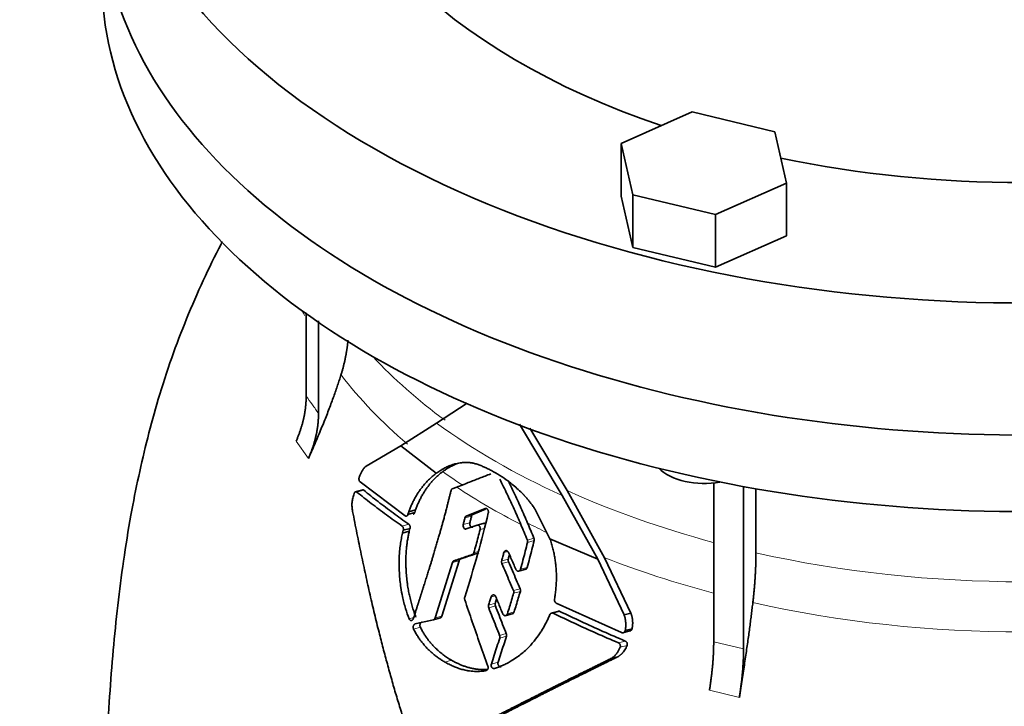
# Model space of a CAD drawing. Header units: millimetres. Extents: x 468 to 1343, y -1144 to 1322.
# Tile 10 of 27: x 1038 to 1190, y -457 to -351. Entities that reach past the tile are written whole.
import ezdxf

# ---------------------------------------------------------------- set-up
doc = ezdxf.new("R2010")
doc.units = ezdxf.units.MM
doc.layers.add('VSI344-454_FLANG', color=7, linetype='Continuous')
doc.layers.add('VSI344-454_TESTA', color=7, linetype='Continuous')

# ---------------------------------------------------------------- blocks, each defined once
blk = doc.blocks.new('SE4')
at = {"layer": 'VSI344-454_FLANG', "color": 7, "linetype": 'Continuous', "lineweight": 35}
for p, q in [((1142.1, -365.28), (1131.11, -370.15)), ((1154.9, -368.34), (1142.1, -365.28)), ((1156.71, -376.27), (1154.9, -368.34)), ((1131.11, -370.15), (1131.11, -378.31)), ((1131.11, -370.15), (1132.92, -378.08)), ((1145.72, -381.14), (1156.71, -376.27)), ((1156.71, -376.27), (1156.71, -384.44)), ((1131.11, -378.31), (1132.92, -386.24)), ((1132.92, -378.08), (1132.92, -386.24)), ((1132.92, -378.08), (1145.72, -381.14)), ((1145.72, -381.14), (1145.72, -389.31)), ((1145.72, -389.31), (1156.71, -384.44)), ((1132.92, -386.24), (1145.72, -389.31))]:
    blk.add_line(p, q, dxfattribs=at)
for centre, major_axis, start_param, end_param in [((1193.28, -312.56), (-110.25, 0), 2.103318, 6.283185), ((1193.28, -312.56), (142.5, 0), 2.772791, 5.290477), ((1193.28, -312.56), (-110.25, 0), 0, 1.038274), ((1193.28, -332.98), (142.5, 0), 3.141593, 5.290477), ((1193.28, -312.56), (-110.25, 0), 1.224323, 1.91727)]:
    blk.add_ellipse(centre, major_axis=major_axis, ratio=0.57735, start_param=start_param, end_param=end_param, dxfattribs=at)
at = {"layer": 'VSI344-454_TESTA', "color": 7, "linetype": 'Continuous', "lineweight": 35}
for p, q in [((1082.38, -396.33), (1082.38, -409.25)), ((1084.29, -397.6), (1084.29, -411.92)), ((1102.57, -413.4), (1107.27, -410.31)), ((1097.03, -416.9), (1102.57, -413.4)), ((1115.38, -413.55), (1121.99, -424.58)), ((1122.77, -423.83), (1116.99, -414.19)), ((1091.68, -420.06), (1097.03, -416.9)), ((1097.03, -416.9), (1102.52, -421.15)), ((1097.69, -427.74), (1090.72, -422.49)), ((1104.99, -423.56), (1105.67, -423.3)), ((1145.43, -422.56), (1145.43, -447.22)), ((1150.05, -423.14), (1150.05, -448.32)), ((1091.13, -423.72), (1089.92, -424.04)), ((1121.99, -424.58), (1127.5, -434.45)), ((1128.56, -434.22), (1122.77, -423.83)), ((1151.97, -423.56), (1151.97, -433.46)), ((1098.27, -427.11), (1098.13, -427.52)), ((1098.13, -427.52), (1099.17, -427.24)), ((1099.31, -426.83), (1098.27, -427.11)), ((1099.17, -427.24), (1099.31, -426.83)), ((1110.06, -426.61), (1107.15, -427.78)), ((1108.18, -427.51), (1107.15, -427.78)), ((1108.18, -427.51), (1110.15, -426.71)), ((1120.1, -431.28), (1117.77, -426.67)), ((1107.14, -429.77), (1108.82, -429.19)), ((1109.92, -428.89), (1108.69, -429.22)), ((1097.4, -429.97), (1097.29, -430.4)), ((1098.34, -430.12), (1097.29, -430.4)), ((1097.4, -429.97), (1098.45, -429.69)), ((1098.34, -430.12), (1098.44, -429.69)), ((1120.1, -431.28), (1127.5, -434.45)), ((1105.02, -434.96), (1102.33, -443.53)), ((1103.37, -443.25), (1106.05, -434.69)), ((1106.29, -434.41), (1105.26, -434.68)), ((1127.5, -434.45), (1131.57, -443.07)), ((1132.62, -442.78), (1128.56, -434.22)), ((1115.23, -436.29), (1116.43, -435.97)), ((1131.17, -445.8), (1121.07, -441.23)), ((1113.19, -443.19), (1114.41, -442.86)), ((1121.46, -442.48), (1120.23, -442.81)), ((1132.63, -442.78), (1131.57, -443.07)), ((1102.06, -443.82), (1103.18, -443.52)), ((1131.33, -445.85), (1132.5, -445.54)), ((1131.74, -445.47), (1132.8, -445.19)), ((1130.58, -449.54), (1129.52, -449.82))]:
    blk.add_line(p, q, dxfattribs=at)
at = {"layer": 'VSI344-454_TESTA', "color": 4, "linetype": 'Continuous', "lineweight": 9}
for p, q in [((1080.82, -416.21), (1082.73, -418.87)), ((1090.22, -424.06), (1091.28, -423.77)), ((1107.97, -427.78), (1106.95, -428.06)), ((1097.23, -429.32), (1098.27, -429.04)), ((1107.71, -428.8), (1106.68, -429.08)), ((1109.29, -429.87), (1109.94, -429.7)), ((1116.6, -431.48), (1117.62, -431.2)), ((1116.63, -431.86), (1117.66, -431.58)), ((1108.09, -433.72), (1109.12, -433.45)), ((1108.33, -433.44), (1109.01, -433.26)), ((1113.58, -433.25), (1112.98, -433.41)), ((1106.05, -434.69), (1105.02, -434.96)), ((1113.66, -434.42), (1112.63, -434.69)), ((1113.69, -434.83), (1112.66, -435.11)), ((1115.55, -435.99), (1116.58, -435.71)), ((1111.66, -440.09), (1111, -440.26)), ((1114.45, -439.3), (1115.49, -439.02)), ((1114.48, -439.71), (1115.52, -439.43)), ((1111.65, -441.27), (1110.61, -441.55)), ((1111.66, -441.68), (1110.62, -441.96)), ((1102.33, -443.53), (1103.37, -443.25)), ((1113.52, -442.88), (1114.55, -442.6)), ((1120.61, -442.8), (1121.65, -442.52)), ((1099.01, -443.48), (1098.31, -443.67)), ((1100.05, -444.97), (1099.01, -445.25)), ((1112.31, -446.24), (1113.35, -445.96)), ((1112.33, -446.65), (1113.37, -446.37)), ((1130.69, -447.38), (1131.75, -447.1)), ((1130.96, -448.07), (1132.02, -447.79)), ((1145.43, -447.22), (1150.05, -448.32)), ((1104.88, -450.08), (1103.84, -450.35)), ((1112.08, -450.38), (1111.04, -450.66)), ((1144.78, -454.7), (1149.4, -455.81))]:
    blk.add_line(p, q, dxfattribs=at)
at = {"layer": 'VSI344-454_TESTA', "color": 7, "linetype": 'Continuous', "lineweight": 35}
for centre, major_axis, start_param, end_param in [((1193.28, -332.98), (142.5, 0), 3.141593, 5.290477), ((1193.28, -344.82), (142.5, 0), 3.141593, 5.290477), ((1143.91, -418.12), (-8, 0), 0.514148, 1.885753)]:
    blk.add_ellipse(centre, major_axis=major_axis, ratio=0.57735, start_param=start_param, end_param=end_param, dxfattribs=at)
at = {"layer": 'VSI344-454_TESTA', "color": 4, "linetype": 'Continuous', "lineweight": 9}
for centre, major_axis, start_param, end_param in [((1193.28, -379.15), (115.26, 0), 3.398645, 3.409489), ((1193.28, -372.12), (-114, 0), 0.490111, 0.669286), ((1193.28, -379.15), (-115.26, 0), 0.41439, 0.598473), ((1193.28, -372.12), (-115.5, 0), 0.667535, 0.905636), ((1193.28, -379.15), (-115.26, 0), 0.678203, 0.720353), ((1193.28, -378.8), (-116.7, 0), 0.721598, 0.842309), ((1193.28, -372.12), (-114, 0), 0.90392, 1.137082), ((1193.28, -379.15), (-115.26, 0), 0.843396, 0.877131), ((1193.28, -372.12), (114, 0), 4.341621, 5.083156), ((1193.28, -379.15), (-115.26, 0), 0.974671, 1.142618), ((1193.28, -379.15), (-115.26, 0), 1.199788, 1.941804)]:
    blk.add_ellipse(centre, major_axis=major_axis, ratio=0.57735, start_param=start_param, end_param=end_param, dxfattribs=at)
at = {"layer": 'VSI344-454_TESTA', "color": 7, "linetype": 'Continuous', "lineweight": 35}
for points, degree, knots in [([(1069.4, -385.34), (1069.34, -385.47), (1068.32, -387.44), (1066.4, -391.37), (1063.84, -397.25), (1061.51, -403.37), (1059.51, -409.53), (1057.83, -415.65), (1056.43, -421.63), (1055.17, -427.99), (1054.09, -434.68), (1053.2, -441.65), (1052.49, -448.65), (1051.95, -455.75), (1051.57, -462.65), (1051.32, -469.07), (1051.17, -474.92), (1051.07, -479.58), (1051, -483.38), (1050.94, -486.74), (1050.92, -489.25), (1050.92, -490.49), (1050.92, -490.53)], 3, [0.269852, 0.269852, 0.269852, 0.269852, 0.2724769, 0.3128189, 0.3541533, 0.3956876, 0.4389078, 0.4785031, 0.5178277, 0.5576917, 0.605019, 0.6510091, 0.6981551, 0.7476382, 0.798632, 0.8435302, 0.8837968, 0.9260948, 0.950205, 0.9736963, 0.9992246, 1, 1, 1, 1]), ([(1087.77, -405.94), (1088.35, -404.09), (1088.64, -402.25), (1088.78, -401.4), (1088.85, -400.56)], 2, [0, 0, 0, 0.5, 0.5, 0.7323305, 0.7323305, 0.7323305]), ([(1087.77, -405.94), (1087.69, -406.2), (1087.52, -406.74), (1087.25, -407.55), (1086.96, -408.4), (1086.64, -409.29), (1086.3, -410.21), (1085.94, -411.17), (1085.56, -412.16), (1085.15, -413.19), (1084.72, -414.25), (1084.26, -415.36), (1083.77, -416.5), (1083.26, -417.67), (1082.91, -418.47), (1082.73, -418.87)], 3, [0, 0, 0, 0, 0.060219, 0.1231, 0.188668, 0.256955, 0.327993, 0.401816, 0.478463, 0.557973, 0.640388, 0.725752, 0.814111, 0.90551, 1, 1, 1, 1]), ([(1080.82, -416.21), (1081.59, -414.47), (1081.99, -412.71), (1082.38, -410.95), (1082.38, -409.25)], 2, [0, 0, 0, 0.500132, 0.500132, 1, 1, 1]), ([(1084.29, -411.92), (1084.29, -413.62), (1083.9, -415.37), (1083.5, -417.13), (1082.73, -418.87)], 2, [0, 0, 0, 0.499868, 0.499868, 1, 1, 1]), ([(1090.6, -421.77), (1090.63, -421.68), (1090.69, -421.52), (1090.79, -421.29), (1090.89, -421.07), (1090.98, -420.88), (1091.09, -420.69), (1091.22, -420.5), (1091.36, -420.31), (1091.52, -420.16), (1091.62, -420.09), (1091.68, -420.06)], 3, [0, 0, 0, 0, 0.117532, 0.229212, 0.33436, 0.43261, 0.523843, 0.650327, 0.771212, 0.88734, 1, 1, 1, 1]), ([(1108.26, -419.59), (1108.19, -419.58), (1108.04, -419.55), (1107.8, -419.53), (1107.55, -419.5), (1107.3, -419.49), (1107.02, -419.49), (1106.73, -419.5), (1106.39, -419.53), (1105.99, -419.59), (1105.6, -419.67), (1105.1, -419.8), (1104.52, -420), (1103.9, -420.29), (1103.38, -420.58), (1102.94, -420.85), (1102.66, -421.05), (1102.52, -421.15)], 3, [0, 0, 0, 0, 0.035469, 0.073247, 0.113368, 0.155868, 0.200777, 0.248126, 0.301729, 0.376079, 0.45126, 0.504147, 0.640653, 0.757772, 0.842597, 0.92337, 1, 1, 1, 1]), ([(1103.52, -420.9), (1103.59, -420.85), (1103.73, -420.75), (1103.94, -420.6), (1104.16, -420.46), (1104.38, -420.32), (1104.61, -420.19), (1104.98, -419.99), (1105.38, -419.81), (1105.69, -419.68), (1105.79, -419.65)], 3, [0, 0, 0, 0, 0.0378546, 0.0767734, 0.1167484, 0.1577691, 0.1998227, 0.242894, 0.3598598, 0.4121597, 0.4121597, 0.4121597, 0.4121597]), ([(1117.77, -426.67), (1117.71, -426.58), (1117.59, -426.41), (1117.41, -426.16), (1117.25, -425.93), (1117.08, -425.72), (1116.93, -425.52), (1116.78, -425.34), (1116.65, -425.18), (1116.52, -425.03), (1116.41, -424.9), (1116.3, -424.79), (1116.21, -424.69), (1116.13, -424.6), (1116.06, -424.52), (1115.75, -424.2), (1115.21, -423.67), (1114.43, -422.99), (1113.48, -422.25), (1112.35, -421.47), (1111.29, -420.86), (1110.5, -420.46), (1109.95, -420.2), (1109.39, -419.97), (1108.83, -419.76), (1108.45, -419.65), (1108.26, -419.59)], 3, [0, 0, 0, 0, 0.023408, 0.045495, 0.066267, 0.08573, 0.103886, 0.120734, 0.136272, 0.150498, 0.163408, 0.175, 0.185269, 0.194211, 0.201824, 0.208105, 0.293106, 0.373501, 0.449142, 0.581205, 0.713645, 0.768118, 0.824122, 0.881537, 0.94022, 1, 1, 1, 1]), ([(1090.6, -421.77), (1090.59, -421.79), (1090.58, -421.83), (1090.56, -421.9), (1090.55, -421.96), (1090.55, -422.03), (1090.55, -422.1), (1090.57, -422.2), (1090.59, -422.31), (1090.65, -422.42), (1090.7, -422.47), (1090.72, -422.49)], 3, [0, 0, 0, 0, 0.084422, 0.165946, 0.246194, 0.32687, 0.409652, 0.496096, 0.666594, 0.830213, 1, 1, 1, 1]), ([(1102.52, -421.15), (1102.44, -421.22), (1102.27, -421.34), (1102.02, -421.54), (1101.78, -421.75), (1101.55, -421.96), (1101.33, -422.18), (1101.11, -422.4), (1100.9, -422.63), (1100.69, -422.86), (1100.5, -423.09), (1100.31, -423.33), (1100.07, -423.64), (1099.8, -424.02), (1099.5, -424.49), (1099.21, -424.98), (1098.95, -425.49), (1098.7, -426.01), (1098.47, -426.55), (1098.33, -426.92), (1098.26, -427.11)], 3, [0, 0, 0, 0, 0.048918, 0.097127, 0.144611, 0.191357, 0.237355, 0.282595, 0.327071, 0.370778, 0.413715, 0.455879, 0.497274, 0.57131, 0.644563, 0.717042, 0.788771, 0.859795, 0.930177, 1, 1, 1, 1]), ([(1099.3, -426.83), (1099.34, -426.74), (1099.4, -426.55), (1099.51, -426.28), (1099.62, -426), (1099.74, -425.74), (1099.86, -425.47), (1099.99, -425.22), (1100.12, -424.96), (1100.25, -424.71), (1100.39, -424.46), (1100.54, -424.22), (1100.69, -423.98), (1100.84, -423.75), (1100.99, -423.52), (1101.21, -423.22), (1101.49, -422.86), (1101.85, -422.43), (1102.24, -422.02), (1102.64, -421.62), (1103.07, -421.24), (1103.37, -421.01), (1103.52, -420.9)], 3, [0, 0, 0, 0, 0.035015, 0.070162, 0.105454, 0.140901, 0.176515, 0.212303, 0.248274, 0.284432, 0.320783, 0.357331, 0.394079, 0.431028, 0.468179, 0.50553, 0.581583, 0.660209, 0.741403, 0.825137, 0.911361, 1, 1, 1, 1]), ([(1116.64, -428.85), (1116.31, -428.07), (1115.62, -426.5), (1114.62, -424.34), (1113.95, -422.97), (1113.66, -422.39)], 3, [0, 0, 0, 0, 0.3333333, 0.6666667, 0.9158048, 0.9158048, 0.9158048, 0.9158048]), ([(1089.57, -427.05), (1089.55, -426.94), (1089.52, -426.71), (1089.48, -426.37), (1089.46, -426.03), (1089.48, -425.67), (1089.53, -425.32), (1089.63, -424.86), (1089.73, -424.53), (1089.8, -424.3)], 3, [0, 0, 0, 0, 0.128357, 0.246909, 0.365609, 0.495543, 0.61697, 0.739244, 1, 1, 1, 1]), ([(1090.22, -424.06), (1090.21, -424.05), (1090.18, -424.03), (1090.14, -424.01), (1090.1, -424), (1090.04, -424.01), (1089.98, -424.03), (1089.92, -424.08), (1089.87, -424.14), (1089.83, -424.21), (1089.81, -424.27), (1089.8, -424.3)], 3, [0, 0, 0, 0, 0.08625, 0.171682, 0.257868, 0.382817, 0.507255, 0.630143, 0.752988, 0.876537, 1, 1, 1, 1]), ([(1091.1, -423.73), (1091.1, -423.73), (1091.12, -423.72), (1091.17, -423.72), (1091.23, -423.73), (1091.26, -423.76), (1091.28, -423.77)], 3, [0.6083282, 0.6083282, 0.6083282, 0.6083282, 0.6213738, 0.7454861, 0.8727844, 1, 1, 1, 1]), ([(1098.96, -443.64), (1099.57, -441.74), (1099.73, -441.25), (1100.17, -439.87), (1100.51, -438.8), (1101.41, -435.98), (1102.08, -433.76), (1102.89, -431.07), (1103.54, -428.71), (1104.24, -426.14), (1104.79, -423.84)], 2, [0, 0, 0, 0.125, 0.125, 0.25, 0.25, 0.5, 0.5, 0.75, 0.75, 1, 1, 1]), ([(1104.99, -423.56), (1104.97, -423.57), (1104.94, -423.59), (1104.9, -423.62), (1104.86, -423.67), (1104.81, -423.74), (1104.79, -423.8), (1104.79, -423.84)], 3, [0, 0, 0, 0, 0.16747, 0.33309, 0.500577, 0.750185, 1, 1, 1, 1]), ([(1099.29, -464.71), (1099.15, -464.33), (1098.89, -463.57), (1098.51, -462.43), (1098.13, -461.28), (1097.75, -460.13), (1097.38, -458.96), (1097.02, -457.79), (1096.66, -456.62), (1096.3, -455.44), (1095.95, -454.25), (1095.61, -453.05), (1095.27, -451.85), (1094.94, -450.64), (1094.61, -449.43), (1094.29, -448.2), (1093.97, -446.97), (1093.52, -445.21), (1092.95, -442.88), (1092.26, -439.93), (1091.58, -436.87), (1090.9, -433.7), (1090.23, -430.41), (1089.79, -428.19), (1089.57, -427.05)], 3, [0, 0, 0, 0, 0.030328, 0.060804, 0.091429, 0.122206, 0.153136, 0.184222, 0.215465, 0.246867, 0.278431, 0.310158, 0.342051, 0.374109, 0.406337, 0.438735, 0.471305, 0.504049, 0.578996, 0.657008, 0.738102, 0.822291, 0.909586, 1, 1, 1, 1]), ([(1097.69, -427.74), (1097.71, -427.75), (1097.74, -427.77), (1097.79, -427.78), (1097.84, -427.79), (1097.89, -427.78), (1097.97, -427.75), (1098.06, -427.68), (1098.11, -427.57), (1098.13, -427.52)], 3, [0, 0, 0, 0, 0.103611, 0.203327, 0.301591, 0.400957, 0.503894, 0.751518, 1, 1, 1, 1]), ([(1099.17, -427.24), (1099.16, -427.26), (1099.15, -427.29), (1099.12, -427.34), (1099.09, -427.4), (1099.04, -427.44), (1098.99, -427.48), (1098.95, -427.49), (1098.94, -427.5)], 3, [0, 0, 0, 0, 0.0839859, 0.1675093, 0.2519587, 0.3762034, 0.5005829, 0.5935408, 0.5935408, 0.5935408, 0.5935408]), ([(1106.95, -428.06), (1106.95, -428.03), (1106.96, -427.99), (1106.99, -427.93), (1107.03, -427.88), (1107.08, -427.82), (1107.13, -427.8), (1107.15, -427.78)], 3, [0, 0, 0, 0, 0.167832, 0.333794, 0.501453, 0.750788, 1, 1, 1, 1]), ([(1108.18, -427.51), (1108.17, -427.52), (1108.13, -427.53), (1108.09, -427.57), (1108.05, -427.62), (1108, -427.68), (1107.98, -427.75), (1107.97, -427.78)], 3, [0, 0, 0, 0, 0.166832, 0.332012, 0.499081, 0.749367, 1, 1, 1, 1]), ([(1110.06, -426.61), (1110.08, -426.6), (1110.11, -426.59), (1110.18, -426.58), (1110.27, -426.6), (1110.37, -426.66), (1110.46, -426.75), (1110.53, -426.87), (1110.57, -427.01), (1110.58, -427.13), (1110.58, -427.22), (1110.57, -427.26), (1110.56, -427.29)], 3, [0, 0, 0, 0, 0.062353, 0.125158, 0.24996, 0.374797, 0.499677, 0.624614, 0.749589, 0.874588, 0.937494, 1, 1, 1, 1]), ([(1097.4, -429.97), (1097.41, -429.95), (1097.42, -429.91), (1097.43, -429.84), (1097.43, -429.77), (1097.42, -429.68), (1097.4, -429.59), (1097.37, -429.5), (1097.33, -429.43), (1097.28, -429.36), (1097.24, -429.33), (1097.23, -429.32)], 3, [0, 0, 0, 0, 0.083676, 0.167034, 0.251419, 0.376349, 0.501804, 0.626849, 0.751332, 0.876067, 1, 1, 1, 1]), ([(1098.27, -429.04), (1098.28, -429.05), (1098.31, -429.07), (1098.34, -429.11), (1098.38, -429.16), (1098.41, -429.22), (1098.44, -429.31), (1098.46, -429.4), (1098.47, -429.5), (1098.47, -429.6), (1098.45, -429.66), (1098.45, -429.69)], 3, [0, 0, 0, 0, 0.082749, 0.16522, 0.248732, 0.373164, 0.49838, 0.623857, 0.748892, 0.874795, 1, 1, 1, 1]), ([(1107.14, -429.77), (1107.11, -429.78), (1107.04, -429.8), (1106.91, -429.76), (1106.75, -429.62), (1106.67, -429.4), (1106.65, -429.21), (1106.67, -429.12), (1106.68, -429.08)], 3, [0, 0, 0, 0, 0.124721, 0.24865, 0.50038, 0.748839, 0.874692, 1, 1, 1, 1]), ([(1107.71, -428.8), (1107.7, -428.85), (1107.68, -428.94), (1107.69, -429.08), (1107.73, -429.22), (1107.79, -429.34), (1107.87, -429.43), (1107.97, -429.49), (1108.07, -429.52), (1108.14, -429.5), (1108.17, -429.5)], 3, [0, 0, 0, 0, 0.12575, 0.251408, 0.377042, 0.502526, 0.627755, 0.752499, 0.8765, 1, 1, 1, 1]), ([(1109.29, -429.87), (1109.3, -429.85), (1109.31, -429.81), (1109.32, -429.72), (1109.31, -429.6), (1109.27, -429.47), (1109.2, -429.35), (1109.12, -429.25), (1109.02, -429.19), (1108.94, -429.17), (1108.87, -429.17), (1108.84, -429.18), (1108.82, -429.19)], 3, [0, 0, 0, 0, 0.062709, 0.125843, 0.25116, 0.376322, 0.501352, 0.626278, 0.751007, 0.875429, 0.937895, 1, 1, 1, 1]), ([(1109.85, -428.91), (1109.86, -428.91), (1109.9, -428.9), (1109.95, -428.89), (1110, -428.9), (1110.06, -428.92), (1110.1, -428.95), (1110.13, -428.97)], 3, [0, 0, 0, 0, 0.0629499, 0.1246998, 0.186508, 0.2496293, 0.3551818, 0.3551818, 0.3551818, 0.3551818]), ([(1097.29, -430.4), (1097.23, -430.68), (1097.1, -431.27), (1096.95, -432.2), (1096.82, -433.34), (1096.74, -434.82), (1096.78, -436.72), (1096.98, -438.58), (1097.31, -440.41), (1097.72, -442.03), (1098.12, -443.15), (1098.31, -443.67)], 3, [0, 0, 0, 0, 0.065392, 0.135018, 0.209054, 0.31821, 0.459165, 0.624086, 0.727787, 0.872222, 1, 1, 1, 1]), ([(1099.35, -443.39), (1099.31, -443.28), (1099.22, -443.04), (1099.09, -442.69), (1098.96, -442.31), (1098.84, -441.92), (1098.72, -441.52), (1098.61, -441.1), (1098.5, -440.67), (1098.37, -440.11), (1098.22, -439.42), (1098.09, -438.63), (1097.98, -437.78), (1097.88, -436.88), (1097.83, -435.98), (1097.8, -435.11), (1097.81, -434.3), (1097.84, -433.48), (1097.9, -432.73), (1097.98, -432.02), (1098.08, -431.35), (1098.2, -430.72), (1098.29, -430.32), (1098.33, -430.12)], 3, [0, 0, 0, 0, 0.02826, 0.057418, 0.087472, 0.118419, 0.150254, 0.182969, 0.216554, 0.250998, 0.310069, 0.375912, 0.427432, 0.500644, 0.573156, 0.625373, 0.691441, 0.750209, 0.805071, 0.857422, 0.907318, 0.95482, 1, 1, 1, 1]), ([(1116.63, -431.86), (1116.63, -431.84), (1116.64, -431.8), (1116.65, -431.73), (1116.64, -431.66), (1116.63, -431.57), (1116.61, -431.51), (1116.6, -431.48)], 3, [0, 0, 0, 0, 0.167837, 0.334108, 0.5018, 0.750897, 1, 1, 1, 1]), ([(1117.62, -431.2), (1117.63, -431.22), (1117.65, -431.26), (1117.66, -431.33), (1117.67, -431.4), (1117.68, -431.49), (1117.66, -431.55), (1117.66, -431.58)], 3, [0, 0, 0, 0, 0.166639, 0.331867, 0.498628, 0.749157, 1, 1, 1, 1]), ([(1120.79, -440.64), (1120.82, -440.5), (1120.86, -440.24), (1120.92, -439.84), (1120.97, -439.44), (1121.01, -439.04), (1121.05, -438.64), (1121.07, -438.23), (1121.09, -437.83), (1121.1, -437.43), (1121.1, -437.02), (1121.09, -436.62), (1121.07, -436.22), (1121.03, -435.71), (1120.97, -435.08), (1120.87, -434.34), (1120.73, -433.58), (1120.56, -432.82), (1120.35, -432.05), (1120.19, -431.54), (1120.1, -431.28)], 3, [0, 0, 0, 0, 0.0436, 0.087048, 0.130354, 0.173526, 0.216573, 0.259505, 0.302334, 0.345068, 0.38772, 0.4303, 0.472822, 0.515297, 0.592533, 0.671051, 0.750942, 0.832313, 0.915286, 1, 1, 1, 1]), ([(1108.09, -433.72), (1108.1, -433.72), (1108.13, -433.71), (1108.17, -433.68), (1108.2, -433.66), (1108.25, -433.61), (1108.29, -433.54), (1108.32, -433.47), (1108.33, -433.44)], 3, [0, 0, 0, 0, 0.125329, 0.249125, 0.373003, 0.498576, 0.74923, 1, 1, 1, 1]), ([(1112.98, -433.41), (1112.99, -433.39), (1113, -433.35), (1113.03, -433.29), (1113.06, -433.24), (1113.12, -433.18), (1113.2, -433.13), (1113.31, -433.11), (1113.42, -433.13), (1113.53, -433.19), (1113.62, -433.28), (1113.66, -433.36), (1113.68, -433.4)], 3, [0, 0, 0, 0, 0.062966, 0.124796, 0.186784, 0.250209, 0.375117, 0.49931, 0.626183, 0.752696, 0.875851, 1, 1, 1, 1]), ([(1113.66, -434.42), (1113.72, -434.2), (1113.78, -433.99), (1113.84, -433.77), (1113.84, -433.76)], 3, [0, 0, 0, 0, 0.5, 0.5092743, 0.5092743, 0.5092743, 0.5092743]), ([(1151.49, -441.17), (1151.73, -439.12), (1151.85, -437.18), (1151.97, -435.25), (1151.97, -433.46)], 2, [0, 0, 0, 0.5, 0.5, 1, 1, 1]), ([(1105.02, -434.96), (1105.02, -434.95), (1105.03, -434.91), (1105.06, -434.87), (1105.08, -434.82), (1105.12, -434.77), (1105.18, -434.72), (1105.23, -434.69), (1105.26, -434.68)], 3, [0, 0, 0, 0, 0.126744, 0.251719, 0.376563, 0.502917, 0.751732, 1, 1, 1, 1]), ([(1106.29, -434.41), (1106.28, -434.41), (1106.25, -434.42), (1106.21, -434.44), (1106.18, -434.47), (1106.13, -434.52), (1106.09, -434.59), (1106.06, -434.65), (1106.05, -434.69)], 3, [0, 0, 0, 0, 0.124852, 0.248233, 0.371769, 0.49708, 0.748235, 1, 1, 1, 1]), ([(1112.66, -435.11), (1112.65, -435.08), (1112.64, -435.04), (1112.62, -434.97), (1112.61, -434.89), (1112.61, -434.8), (1112.62, -434.73), (1112.63, -434.69)], 3, [0, 0, 0, 0, 0.164207, 0.326866, 0.491238, 0.745542, 1, 1, 1, 1]), ([(1113.66, -434.42), (1113.66, -434.44), (1113.65, -434.48), (1113.64, -434.55), (1113.64, -434.64), (1113.66, -434.73), (1113.68, -434.8), (1113.69, -434.83)], 3, [0, 0, 0, 0, 0.167612, 0.333466, 0.500978, 0.750572, 1, 1, 1, 1]), ([(1114.83, -436.01), (1114.84, -436.03), (1114.86, -436.07), (1114.9, -436.13), (1114.94, -436.18), (1115.01, -436.23), (1115.1, -436.28), (1115.22, -436.3), (1115.33, -436.27), (1115.42, -436.21), (1115.5, -436.12), (1115.53, -436.03), (1115.55, -435.99)], 3, [0, 0, 0, 0, 0.063279, 0.124964, 0.186389, 0.248902, 0.37582, 0.50344, 0.627237, 0.751955, 0.876448, 1, 1, 1, 1]), ([(1116.58, -435.71), (1116.57, -435.74), (1116.56, -435.78), (1116.53, -435.84), (1116.5, -435.89), (1116.44, -435.95), (1116.38, -435.98), (1116.34, -436), (1116.33, -436)], 3, [0, 0, 0, 0, 0.0635375, 0.125825, 0.1881816, 0.2519239, 0.3777756, 0.4008667, 0.4008667, 0.4008667, 0.4008667]), ([(1111, -440.26), (1111.01, -440.24), (1111.03, -440.2), (1111.06, -440.14), (1111.1, -440.09), (1111.15, -440.03), (1111.24, -439.97), (1111.35, -439.95), (1111.46, -439.97), (1111.57, -440.03), (1111.66, -440.13), (1111.7, -440.21), (1111.72, -440.25)], 3, [0, 0, 0, 0, 0.06381, 0.126263, 0.188678, 0.252375, 0.378548, 0.504124, 0.629235, 0.754264, 0.876896, 1, 1, 1, 1]), ([(1114.48, -439.71), (1114.49, -439.69), (1114.5, -439.64), (1114.51, -439.57), (1114.5, -439.49), (1114.49, -439.39), (1114.47, -439.33), (1114.45, -439.3)], 3, [0, 0, 0, 0, 0.168526, 0.335046, 0.503023, 0.75174, 1, 1, 1, 1]), ([(1115.49, -439.02), (1115.5, -439.04), (1115.51, -439.08), (1115.53, -439.15), (1115.54, -439.23), (1115.54, -439.33), (1115.52, -439.4), (1115.52, -439.43)], 3, [0, 0, 0, 0, 0.163722, 0.326003, 0.490132, 0.74473, 1, 1, 1, 1]), ([(1106.91, -440.33), (1106.91, -440.35), (1106.9, -440.39), (1106.89, -440.46), (1106.88, -440.54), (1106.89, -440.63), (1106.91, -440.69), (1106.92, -440.73)], 3, [0, 0, 0, 0, 0.164621, 0.327709, 0.492135, 0.746371, 1, 1, 1, 1]), ([(1110.62, -441.96), (1110.62, -441.94), (1110.6, -441.89), (1110.59, -441.82), (1110.58, -441.74), (1110.58, -441.65), (1110.6, -441.58), (1110.61, -441.55)], 3, [0, 0, 0, 0, 0.16391, 0.326464, 0.490836, 0.745226, 1, 1, 1, 1]), ([(1111.65, -441.27), (1111.64, -441.29), (1111.63, -441.33), (1111.62, -441.4), (1111.62, -441.49), (1111.63, -441.58), (1111.65, -441.65), (1111.66, -441.68)], 3, [0, 0, 0, 0, 0.168129, 0.334457, 0.502302, 0.751397, 1, 1, 1, 1]), ([(1111.65, -441.27), (1111.71, -441.05), (1111.78, -440.83), (1111.85, -440.6), (1111.86, -440.59)], 3, [0, 0, 0, 0, 0.5, 0.5294176, 0.5294176, 0.5294176, 0.5294176]), ([(1120.79, -440.64), (1120.79, -440.66), (1120.78, -440.71), (1120.78, -440.78), (1120.79, -440.85), (1120.81, -440.92), (1120.85, -441.02), (1120.93, -441.15), (1121.02, -441.21), (1121.07, -441.23)], 3, [0, 0, 0, 0, 0.102907, 0.202298, 0.30042, 0.399604, 0.502115, 0.750474, 1, 1, 1, 1]), ([(1151.49, -441.17), (1151.45, -441.46), (1151.38, -442.05), (1151.27, -442.96), (1151.15, -443.91), (1151.02, -444.9), (1150.88, -445.93), (1150.73, -447.01), (1150.57, -448.13), (1150.4, -449.3), (1150.22, -450.51), (1150.03, -451.77), (1149.83, -453.07), (1149.62, -454.42), (1149.47, -455.34), (1149.4, -455.81)], 3, [0, 0, 0, 0, 0.060225, 0.123109, 0.188682, 0.256971, 0.328011, 0.401835, 0.478482, 0.557991, 0.640405, 0.725766, 0.814121, 0.905516, 1, 1, 1, 1]), ([(1103.37, -443.25), (1103.37, -443.27), (1103.35, -443.31), (1103.33, -443.36), (1103.3, -443.41), (1103.25, -443.46), (1103.19, -443.52), (1103.13, -443.53), (1103.1, -443.54)], 3, [0, 0, 0, 0, 0.12695, 0.251845, 0.376599, 0.503133, 0.751956, 1, 1, 1, 1]), ([(1111.52, -451.34), (1111.62, -451.31), (1111.83, -451.25), (1112.14, -451.13), (1112.46, -451.01), (1112.78, -450.87), (1113.11, -450.72), (1113.45, -450.56), (1113.78, -450.38), (1114.34, -450.06), (1115.26, -449.45), (1116.46, -448.44), (1117.58, -447.23), (1118.36, -446.19), (1118.86, -445.41), (1119.22, -444.81), (1119.54, -444.21), (1119.83, -443.61), (1120, -443.21), (1120.09, -443.02)], 3, [0, 0, 0, 0, 0.02808, 0.056914, 0.086499, 0.116828, 0.147901, 0.179717, 0.212275, 0.24558, 0.34117, 0.489344, 0.630554, 0.738356, 0.794536, 0.848778, 0.901099, 0.951507, 1, 1, 1, 1]), ([(1112.79, -442.89), (1112.81, -442.94), (1112.85, -443.02), (1112.97, -443.14), (1113.17, -443.21), (1113.35, -443.13), (1113.47, -443.01), (1113.5, -442.92), (1113.52, -442.88)], 3, [0, 0, 0, 0, 0.123664, 0.246411, 0.497463, 0.746927, 0.873761, 1, 1, 1, 1]), ([(1114.55, -442.6), (1114.54, -442.64), (1114.5, -442.73), (1114.42, -442.83), (1114.34, -442.87), (1114.3, -442.89)], 3, [0, 0, 0, 0, 0.1272432, 0.2546818, 0.3930996, 0.3930996, 0.3930996, 0.3930996]), ([(1120.61, -442.8), (1120.59, -442.8), (1120.56, -442.78), (1120.51, -442.77), (1120.45, -442.76), (1120.38, -442.77), (1120.31, -442.79), (1120.24, -442.83), (1120.18, -442.88), (1120.13, -442.94), (1120.1, -442.99), (1120.09, -443.02)], 3, [0, 0, 0, 0, 0.082967, 0.165673, 0.249342, 0.373952, 0.499349, 0.624786, 0.749741, 0.875167, 1, 1, 1, 1]), ([(1121.39, -442.5), (1121.4, -442.49), (1121.44, -442.49), (1121.5, -442.48), (1121.57, -442.49), (1121.62, -442.51), (1121.65, -442.52)], 3, [0.5775377, 0.5775377, 0.5775377, 0.5775377, 0.6262528, 0.7509812, 0.8758183, 1, 1, 1, 1]), ([(1131.57, -443.07), (1131.59, -443.13), (1131.63, -443.25), (1131.69, -443.43), (1131.73, -443.62), (1131.77, -443.82), (1131.8, -444.02), (1131.82, -444.22), (1131.84, -444.43), (1131.84, -444.63), (1131.83, -444.84), (1131.81, -445.05), (1131.78, -445.26), (1131.76, -445.4), (1131.75, -445.47)], 3, [0, 0, 0, 0, 0.077144, 0.155351, 0.234641, 0.315035, 0.39655, 0.479206, 0.563019, 0.648006, 0.734183, 0.821564, 0.910165, 1, 1, 1, 1]), ([(1132.81, -445.19), (1132.82, -445.12), (1132.84, -445), (1132.87, -444.8), (1132.89, -444.61), (1132.9, -444.41), (1132.9, -444.22), (1132.89, -444.03), (1132.87, -443.84), (1132.85, -443.66), (1132.82, -443.47), (1132.78, -443.3), (1132.74, -443.12), (1132.69, -442.95), (1132.65, -442.84), (1132.62, -442.78)], 3, [0, 0, 0, 0, 0.082904, 0.164766, 0.245597, 0.325409, 0.404213, 0.482023, 0.558851, 0.634711, 0.709616, 0.783583, 0.856625, 0.928759, 1, 1, 1, 1]), ([(1098.96, -443.64), (1098.95, -443.66), (1098.94, -443.7), (1098.91, -443.76), (1098.87, -443.81), (1098.82, -443.86), (1098.74, -443.92), (1098.64, -443.94), (1098.54, -443.93), (1098.45, -443.87), (1098.36, -443.79), (1098.33, -443.71), (1098.31, -443.67)], 3, [0, 0, 0, 0, 0.063465, 0.12566, 0.187794, 0.251081, 0.375353, 0.499064, 0.623924, 0.748961, 0.873998, 1, 1, 1, 1]), ([(1099.01, -445.25), (1099, -445.23), (1098.98, -445.19), (1098.96, -445.14), (1098.95, -445.07), (1098.94, -444.99), (1098.94, -444.88), (1098.97, -444.76), (1099.01, -444.64), (1099.08, -444.56), (1099.16, -444.49), (1099.22, -444.47), (1099.24, -444.46)], 3, [0, 0, 0, 0, 0.064055, 0.126997, 0.189862, 0.253688, 0.381042, 0.508557, 0.632366, 0.756188, 0.878525, 1, 1, 1, 1]), ([(1100.29, -444.18), (1100.27, -444.19), (1100.24, -444.19), (1100.2, -444.22), (1100.16, -444.25), (1100.11, -444.29), (1100.05, -444.37), (1100.01, -444.48), (1099.98, -444.6), (1099.98, -444.73), (1100, -444.86), (1100.03, -444.93), (1100.05, -444.97)], 3, [0, 0, 0, 0, 0.062334, 0.123832, 0.185517, 0.248399, 0.372092, 0.496332, 0.621791, 0.747303, 0.873743, 1, 1, 1, 1]), ([(1102.06, -443.82), (1102.07, -443.82), (1102.1, -443.81), (1102.15, -443.79), (1102.19, -443.76), (1102.24, -443.71), (1102.29, -443.64), (1102.32, -443.57), (1102.33, -443.53)], 3, [0, 0, 0, 0, 0.125105, 0.248501, 0.372119, 0.497878, 0.748605, 1, 1, 1, 1]), ([(1099.01, -445.25), (1099.06, -445.35), (1099.15, -445.54), (1099.31, -445.83), (1099.47, -446.1), (1099.64, -446.37), (1099.82, -446.64), (1099.99, -446.89), (1100.18, -447.14), (1100.37, -447.38), (1100.56, -447.62), (1100.76, -447.85), (1101.03, -448.15), (1101.39, -448.52), (1101.85, -448.94), (1102.32, -449.33), (1102.81, -449.7), (1103.32, -450.04), (1103.67, -450.25), (1103.84, -450.35)], 3, [0, 0, 0, 0, 0.042969, 0.08578, 0.128454, 0.171009, 0.21346, 0.255821, 0.298104, 0.340321, 0.382478, 0.424584, 0.466644, 0.554492, 0.642779, 0.731504, 0.820647, 0.910165, 1, 1, 1, 1]), ([(1104.88, -450.08), (1104.78, -450.01), (1104.57, -449.89), (1104.26, -449.7), (1103.96, -449.49), (1103.66, -449.28), (1103.37, -449.05), (1103.08, -448.82), (1102.8, -448.58), (1102.53, -448.33), (1102.26, -448.07), (1101.96, -447.76), (1101.63, -447.39), (1101.28, -446.95), (1100.94, -446.49), (1100.62, -446.01), (1100.32, -445.5), (1100.14, -445.15), (1100.05, -444.97)], 3, [0, 0, 0, 0, 0.053778, 0.107467, 0.161052, 0.214521, 0.267863, 0.32107, 0.374136, 0.427059, 0.479838, 0.532477, 0.609792, 0.687269, 0.764953, 0.842909, 0.921222, 1, 1, 1, 1]), ([(1112.33, -446.65), (1112.33, -446.63), (1112.35, -446.58), (1112.35, -446.51), (1112.36, -446.43), (1112.35, -446.34), (1112.32, -446.27), (1112.31, -446.24)], 3, [0, 0, 0, 0, 0.168888, 0.335732, 0.503899, 0.752326, 1, 1, 1, 1]), ([(1113.35, -445.96), (1113.36, -445.98), (1113.38, -446.02), (1113.39, -446.09), (1113.4, -446.17), (1113.39, -446.27), (1113.38, -446.34), (1113.37, -446.37)], 3, [0, 0, 0, 0, 0.163463, 0.32566, 0.489804, 0.744457, 1, 1, 1, 1]), ([(1131.17, -445.8), (1131.18, -445.81), (1131.23, -445.83), (1131.29, -445.84), (1131.35, -445.84), (1131.41, -445.83), (1131.48, -445.81), (1131.55, -445.78), (1131.64, -445.71), (1131.71, -445.61), (1131.74, -445.52), (1131.75, -445.47)], 3, [0, 0, 0, 0, 0.086868, 0.170562, 0.252673, 0.334884, 0.418871, 0.50621, 0.674735, 0.834793, 1, 1, 1, 1]), ([(1132.81, -445.19), (1132.8, -445.21), (1132.79, -445.26), (1132.77, -445.32), (1132.73, -445.38), (1132.67, -445.45), (1132.6, -445.5), (1132.54, -445.53), (1132.5, -445.54), (1132.5, -445.54)], 3, [0.0003195, 0.0003195, 0.0003195, 0.0003195, 0.0814178, 0.1626674, 0.245387, 0.3690191, 0.4942971, 0.6204716, 0.6306348, 0.6306348, 0.6306348, 0.6306348]), ([(1130.58, -449.54), (1130.62, -449.51), (1130.7, -449.47), (1130.82, -449.4), (1130.93, -449.32), (1131.03, -449.24), (1131.12, -449.15), (1131.21, -449.07), (1131.3, -448.98), (1131.38, -448.88), (1131.51, -448.72), (1131.68, -448.47), (1131.87, -448.14), (1131.97, -447.9), (1132.02, -447.79)], 3, [0, 0, 0, 0, 0.061739, 0.122065, 0.181064, 0.238788, 0.295265, 0.350503, 0.404493, 0.457217, 0.508649, 0.678163, 0.842407, 1, 1, 1, 1]), ([(1130.96, -448.07), (1130.97, -448.05), (1130.98, -448.01), (1131, -447.94), (1131, -447.86), (1130.99, -447.77), (1130.96, -447.67), (1130.92, -447.58), (1130.85, -447.5), (1130.78, -447.43), (1130.72, -447.4), (1130.69, -447.38)], 3, [0, 0, 0, 0, 0.08401, 0.16737, 0.251806, 0.374676, 0.49698, 0.619813, 0.743838, 0.872043, 1, 1, 1, 1]), ([(1131.75, -447.1), (1131.77, -447.11), (1131.81, -447.13), (1131.86, -447.17), (1131.92, -447.22), (1131.98, -447.29), (1132.03, -447.38), (1132.06, -447.48), (1132.07, -447.59), (1132.06, -447.69), (1132.04, -447.75), (1132.02, -447.79)], 3, [0, 0, 0, 0, 0.085449, 0.170198, 0.255947, 0.379765, 0.502454, 0.624681, 0.747679, 0.874067, 1, 1, 1, 1]), ([(1144.78, -454.7), (1145.1, -452.7), (1145.27, -450.8), (1145.43, -448.91), (1145.43, -447.22)], 2, [0, 0, 0, 0.500132, 0.500132, 1, 1, 1]), ([(1130.96, -448.07), (1130.93, -448.14), (1130.87, -448.28), (1130.77, -448.49), (1130.65, -448.69), (1130.53, -448.89), (1130.38, -449.09), (1130.21, -449.29), (1130.01, -449.49), (1129.78, -449.67), (1129.61, -449.77), (1129.52, -449.82)], 3, [0, 0, 0, 0, 0.094258, 0.191243, 0.290639, 0.392138, 0.495456, 0.611681, 0.734498, 0.863817, 1, 1, 1, 1]), ([(1150.05, -448.32), (1150.05, -450.02), (1149.89, -451.91), (1149.72, -453.8), (1149.4, -455.81)], 2, [0, 0, 0, 0.499849, 0.499849, 1, 1, 1]), ([(1129.52, -449.82), (1125.35, -451.87), (1121.8, -453.65), (1117.75, -455.67), (1114.21, -457.47), (1112.29, -458.44), (1110.49, -459.37), (1108.59, -460.35), (1106.78, -461.29), (1103.13, -463.2), (1099.79, -465)], 2, [0, 0, 0, 0.25, 0.25, 0.5, 0.5, 0.625, 0.625, 0.75, 0.75, 1, 1, 1]), ([(1100.82, -464.72), (1104.15, -462.93), (1107.8, -461.02), (1109.6, -460.08), (1111.49, -459.11), (1113.26, -458.2), (1115.16, -457.24), (1118.71, -455.43), (1122.77, -453.4), (1126.38, -451.61), (1130.58, -449.54)], 2, [0, 0, 0, 0.25, 0.25, 0.375, 0.375, 0.5, 0.5, 0.75, 0.75, 1, 1, 1]), ([(1103.84, -450.35), (1103.95, -450.41), (1104.16, -450.53), (1104.49, -450.7), (1104.81, -450.86), (1105.14, -451.01), (1105.48, -451.14), (1105.81, -451.27), (1106.15, -451.38), (1106.49, -451.48), (1106.83, -451.57), (1107.22, -451.65), (1107.67, -451.73), (1108.17, -451.78), (1108.68, -451.81), (1109.18, -451.8), (1109.69, -451.77), (1110.03, -451.71), (1110.2, -451.68)], 3, [0, 0, 0, 0, 0.054166, 0.108282, 0.162323, 0.21627, 0.270104, 0.323807, 0.377367, 0.430771, 0.48401, 0.53708, 0.613609, 0.690347, 0.767307, 0.844527, 0.922063, 1, 1, 1, 1]), ([(1110.42, -451.51), (1110.33, -451.51), (1110.15, -451.52), (1109.88, -451.53), (1109.61, -451.52), (1109.33, -451.51), (1109.06, -451.49), (1108.79, -451.46), (1108.52, -451.42), (1108.25, -451.37), (1107.98, -451.31), (1107.71, -451.25), (1107.44, -451.18), (1107.18, -451.1), (1106.91, -451.01), (1106.65, -450.92), (1106.39, -450.82), (1106.13, -450.71), (1105.88, -450.59), (1105.63, -450.47), (1105.37, -450.35), (1105.13, -450.21), (1104.96, -450.12), (1104.88, -450.08)], 3, [0.1256828, 0.1256828, 0.1256828, 0.1256828, 0.1663195, 0.2078566, 0.2493995, 0.2909566, 0.3325338, 0.3741358, 0.4157654, 0.4574239, 0.4991111, 0.5408257, 0.5825649, 0.6243249, 0.6661008, 0.7078866, 0.7496755, 0.79146, 0.8332317, 0.8749815, 0.9166997, 0.9583761, 1, 1, 1, 1]), ([(1111.52, -451.34), (1111.5, -451.35), (1111.47, -451.36), (1111.39, -451.36), (1111.3, -451.34), (1111.19, -451.28), (1111.11, -451.19), (1111.04, -451.07), (1111.01, -450.94), (1111, -450.82), (1111.02, -450.72), (1111.03, -450.68), (1111.04, -450.66)], 3, [0, 0, 0, 0, 0.063173, 0.126669, 0.25139, 0.374624, 0.497229, 0.620048, 0.744161, 0.870712, 0.935536, 1, 1, 1, 1]), ([(1112.08, -450.38), (1112.07, -450.4), (1112.06, -450.45), (1112.05, -450.52), (1112.05, -450.59), (1112.06, -450.68), (1112.09, -450.79), (1112.15, -450.91), (1112.24, -451), (1112.32, -451.05), (1112.39, -451.07), (1112.45, -451.08), (1112.51, -451.08), (1112.54, -451.07), (1112.56, -451.07)], 3, [0, 0, 0, 0, 0.064346, 0.129033, 0.192681, 0.255857, 0.37953, 0.503319, 0.62553, 0.747962, 0.810155, 0.872929, 0.936645, 1, 1, 1, 1]), ([(1110.5, -450.99), (1110.5, -451), (1110.52, -451.04), (1110.53, -451.1), (1110.54, -451.15), (1110.54, -451.23), (1110.53, -451.33), (1110.49, -451.43), (1110.44, -451.53), (1110.37, -451.6), (1110.29, -451.66), (1110.23, -451.67), (1110.2, -451.68)], 3, [0, 0, 0, 0, 0.062493, 0.124501, 0.186876, 0.250458, 0.374582, 0.4995, 0.624366, 0.748976, 0.875076, 1, 1, 1, 1])]:
    blk.add_open_spline(points, degree=degree, knots=knots, dxfattribs=at)
at = {"layer": 'VSI344-454_TESTA', "color": 4, "linetype": 'Continuous', "lineweight": 9}
blk.add_open_spline([(1082.38, -409.25), (1082.38, -409.25), (1082.38, -409.25), (1082.38, -409.25), (1082.7, -409.67), (1083.34, -410.54), (1083.98, -411.45), (1084.29, -411.92), (1084.29, -411.92), (1084.29, -411.92), (1084.29, -411.92)], degree=3, knots=[0, 0, 0, 0, 0.000018, 0.000018, 0.000018, 0.5, 0.999982, 0.999982, 0.999982, 1, 1, 1, 1], dxfattribs=at)
at = {"layer": 'VSI344-454_TESTA', "color": 7, "linetype": 'Continuous', "lineweight": 35}
for points in [[(1105.67, -423.3), (1106.27, -423.07), (1107.46, -422.61), (1109.22, -421.92), (1110.37, -421.47), (1110.94, -421.24)], [(1112.33, -422.07), (1112.72, -422.85), (1113.49, -424.4), (1114.58, -426.73), (1115.26, -428.29), (1115.59, -429.07)], [(1090.22, -424.06), (1090.95, -424.65), (1092.44, -425.83), (1094.78, -427.58), (1096.4, -428.74), (1097.23, -429.32)], [(1098.27, -429.04), (1097.44, -428.46), (1095.83, -427.3), (1093.5, -425.55), (1092.01, -424.37), (1091.28, -423.77)], [(1106.91, -440.33), (1108.32, -435.84), (1109.58, -431.49), (1110.56, -427.29)], [(1107.71, -428.8), (1107.75, -428.63), (1107.84, -428.29), (1107.93, -427.95), (1107.97, -427.78)], [(1106.95, -428.06), (1106.9, -428.23), (1106.81, -428.57), (1106.73, -428.91), (1106.68, -429.08)], [(1115.59, -429.07), (1115.76, -429.47), (1116.09, -430.28), (1116.43, -431.08), (1116.6, -431.48)], [(1117.62, -431.2), (1117.46, -430.81), (1117.13, -430.03), (1116.8, -429.25), (1116.64, -428.85)], [(1109.29, -429.87), (1109.19, -430.26), (1108.99, -431.05), (1108.67, -432.24), (1108.44, -433.04), (1108.33, -433.44)], [(1116.63, -431.86), (1116.52, -432.31), (1116.29, -433.21), (1115.93, -434.59), (1115.68, -435.52), (1115.55, -435.99)], [(1116.58, -435.71), (1116.71, -435.24), (1116.96, -434.31), (1117.32, -432.93), (1117.55, -432.03), (1117.66, -431.58)], [(1108.09, -433.72), (1107.77, -433.83), (1107.14, -434.05), (1106.19, -434.37), (1105.57, -434.58), (1105.26, -434.68)], [(1106.29, -434.41), (1106.76, -434.25), (1107.69, -433.93), (1108.64, -433.61), (1109.12, -433.45)], [(1112.98, -433.41), (1112.92, -433.63), (1112.81, -434.05), (1112.69, -434.48), (1112.63, -434.69)], [(1114.83, -436.01), (1114.7, -435.72), (1114.45, -435.14), (1114.07, -434.28), (1113.81, -433.69), (1113.68, -433.4)], [(1112.66, -435.11), (1112.86, -435.58), (1113.26, -436.51), (1113.86, -437.91), (1114.26, -438.84), (1114.45, -439.3)], [(1115.49, -439.02), (1115.29, -438.56), (1114.89, -437.63), (1114.29, -436.24), (1113.89, -435.3), (1113.69, -434.83)], [(1114.48, -439.71), (1114.38, -440.06), (1114.17, -440.76), (1113.85, -441.81), (1113.63, -442.52), (1113.52, -442.88)], [(1114.55, -442.6), (1114.67, -442.25), (1114.88, -441.54), (1115.2, -440.48), (1115.41, -439.78), (1115.52, -439.43)], [(1110.5, -450.99), (1110.08, -449.83), (1109.26, -447.53), (1108.07, -444.11), (1107.3, -441.85), (1106.92, -440.73)], [(1111, -440.26), (1110.94, -440.47), (1110.81, -440.9), (1110.67, -441.33), (1110.61, -441.55)], [(1113.35, -445.96), (1113.16, -445.49), (1112.78, -444.54), (1112.22, -443.11), (1111.85, -442.16), (1111.66, -441.68)], [(1112.79, -442.89), (1112.67, -442.6), (1112.43, -442.02), (1112.08, -441.14), (1111.84, -440.55), (1111.72, -440.25)], [(1110.62, -441.96), (1110.81, -442.43), (1111.18, -443.38), (1111.74, -444.81), (1112.12, -445.76), (1112.31, -446.24)], [(1120.61, -442.8), (1121.69, -443.33), (1123.88, -444.36), (1127.24, -445.89), (1129.53, -446.89), (1130.69, -447.38)], [(1131.75, -447.1), (1130.59, -446.61), (1128.29, -445.61), (1124.92, -444.08), (1122.73, -443.05), (1121.65, -442.52)], [(1102.06, -443.82), (1101.74, -443.9), (1101.11, -444.04), (1100.17, -444.25), (1099.55, -444.39), (1099.24, -444.46)], [(1112.33, -446.65), (1112.19, -447.09), (1111.9, -447.97), (1111.47, -449.31), (1111.18, -450.21), (1111.04, -450.66)], [(1112.08, -450.38), (1112.22, -449.93), (1112.51, -449.03), (1112.94, -447.7), (1113.23, -446.81), (1113.37, -446.37)]]:
    blk.add_open_spline(points, degree=3, dxfattribs=at)

msp = doc.modelspace()

# ---------------------------------------------------------------- block references
msp.add_blockref('SE4', (0, 0))

doc.saveas('drawing.dxf')
